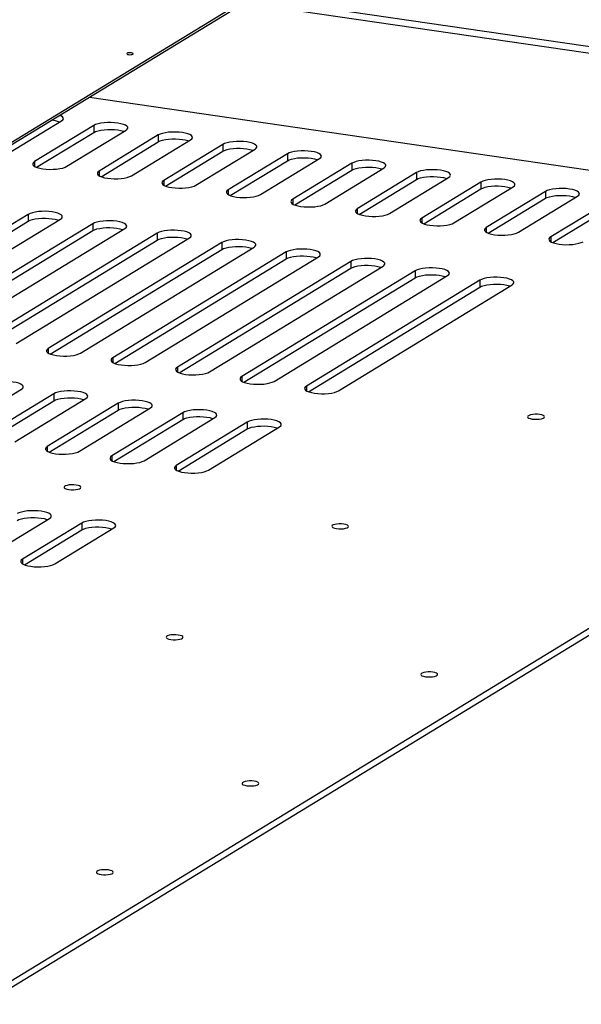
# Model space of a CAD drawing. Header units: millimetres. Extents: x 5 to 589, y 5 to 415.
# Tile 36 of 85: x 221 to 234, y 339 to 363. Entities that reach past the tile are written whole.
import ezdxf

# ---------------------------------------------------------------- set-up
doc = ezdxf.new("R2010")
doc.units = ezdxf.units.MM
doc.layers.add('TRAIT-FORT', color=4, linetype='Continuous', lineweight=25)

msp = doc.modelspace()

# ---------------------------------------------------------------- linework, layer by layer
at = {"layer": 'TRAIT-FORT', "color": 4, "linetype": 'Continuous', "lineweight": 25}
for p, q in [((219.643, 359.937), (254.968, 381.485)), ((219.643, 359.875), (254.968, 381.423)), ((241.528, 361.441), (225.941, 363.716)), ((241.748, 361.575), (226.16, 363.85)), ((222.205, 361.437), (237.793, 359.162)), ((219.64, 339.63), (254.964, 361.178)), ((219.64, 339.464), (254.964, 361.012)), ((220.096, 359.989), (221.528, 360.862)), ((222.31, 360.748), (220.877, 359.875)), ((221.659, 359.761), (223.091, 360.634)), ((222.31, 360.748), (222.31, 360.582)), ((220.925, 359.738), (222.31, 360.582)), ((223.872, 360.52), (222.44, 359.646)), ((223.221, 359.532), (224.653, 360.406)), ((223.872, 360.52), (223.872, 360.354)), ((222.488, 359.51), (223.872, 360.354)), ((225.434, 360.292), (224.002, 359.418)), ((224.05, 359.282), (225.434, 360.126)), ((224.784, 359.304), (226.216, 360.178)), ((225.434, 360.292), (225.434, 360.126)), ((226.997, 360.064), (225.565, 359.19)), ((225.613, 359.054), (226.997, 359.898)), ((226.346, 359.076), (227.778, 359.95)), ((226.997, 360.064), (226.997, 359.898)), ((220.877, 359.875), (220.877, 359.761)), ((222.44, 359.646), (222.44, 359.533)), ((228.559, 359.836), (227.127, 358.962)), ((227.175, 358.825), (228.559, 359.67)), ((227.908, 358.848), (229.341, 359.722)), ((228.559, 359.836), (228.559, 359.67)), ((224.002, 359.418), (224.002, 359.305)), ((230.122, 359.608), (228.69, 358.734)), ((228.738, 358.597), (230.122, 359.442)), ((229.471, 358.62), (230.903, 359.494)), ((230.122, 359.608), (230.122, 359.442)), ((225.565, 359.19), (225.565, 359.076)), ((231.684, 359.38), (230.252, 358.506)), ((230.3, 358.369), (231.684, 359.214)), ((231.033, 358.392), (232.465, 359.266)), ((231.684, 359.38), (231.684, 359.214)), ((227.127, 358.962), (227.127, 358.848)), ((233.247, 359.152), (231.815, 358.278)), ((231.862, 358.141), (233.247, 358.986)), ((232.596, 358.164), (234.028, 359.038)), ((233.247, 359.152), (233.247, 358.986)), ((228.69, 358.734), (228.69, 358.62)), ((234.809, 358.923), (233.377, 358.05)), ((233.425, 357.913), (234.809, 358.757)), ((220.721, 358.598), (216.521, 356.036)), ((217.302, 355.922), (221.503, 358.484)), ((220.721, 358.598), (220.721, 358.432)), ((230.252, 358.506), (230.252, 358.392)), ((216.569, 355.899), (220.721, 358.432)), ((222.284, 358.37), (218.083, 355.808)), ((218.864, 355.694), (223.065, 358.256)), ((222.284, 358.37), (222.284, 358.204)), ((231.815, 358.278), (231.815, 358.164)), ((218.131, 355.671), (222.284, 358.204)), ((223.846, 358.142), (219.646, 355.58)), ((219.694, 355.443), (223.846, 357.976)), ((220.427, 355.466), (224.628, 358.028)), ((223.846, 358.142), (223.846, 357.976)), ((233.377, 358.05), (233.377, 357.936)), ((225.409, 357.914), (221.208, 355.351)), ((221.256, 355.215), (225.409, 357.748)), ((221.989, 355.237), (226.19, 357.8)), ((225.409, 357.914), (225.409, 357.748)), ((226.971, 357.686), (222.771, 355.123)), ((222.818, 354.987), (226.971, 357.52)), ((223.552, 355.009), (227.752, 357.572)), ((226.971, 357.686), (226.971, 357.52)), ((228.534, 357.458), (224.333, 354.895)), ((224.381, 354.759), (228.534, 357.292)), ((225.114, 354.781), (229.315, 357.344)), ((228.534, 357.458), (228.534, 357.292)), ((230.096, 357.23), (225.895, 354.667)), ((225.943, 354.53), (230.096, 357.064)), ((226.677, 354.553), (230.877, 357.116)), ((230.096, 357.23), (230.096, 357.064)), ((231.659, 357.002), (227.458, 354.439)), ((227.506, 354.302), (231.659, 356.836)), ((228.239, 354.325), (232.44, 356.888)), ((231.659, 357.002), (231.659, 356.836)), ((221.208, 355.351), (221.208, 355.238)), ((222.771, 355.123), (222.77, 355.01)), ((224.333, 354.895), (224.333, 354.781)), ((225.895, 354.667), (225.895, 354.553)), ((227.458, 354.439), (227.458, 354.325)), ((218.839, 353.316), (220.557, 354.364)), ((221.338, 354.25), (219.62, 353.202)), ((221.338, 354.25), (221.338, 354.084)), ((219.668, 353.065), (221.338, 354.084)), ((220.401, 353.088), (222.12, 354.136)), ((222.901, 354.022), (221.182, 352.973)), ((222.901, 354.022), (222.901, 353.856)), ((221.23, 352.837), (222.901, 353.856)), ((221.964, 352.859), (223.682, 353.908)), ((224.463, 353.794), (222.745, 352.745)), ((223.526, 352.631), (225.245, 353.68)), ((224.463, 353.794), (224.463, 353.628)), ((222.793, 352.609), (224.463, 353.628)), ((226.026, 353.566), (224.307, 352.517)), ((225.089, 352.403), (226.807, 353.452)), ((226.026, 353.566), (226.026, 353.4)), ((224.355, 352.381), (226.026, 353.4)), ((221.182, 352.973), (221.182, 352.86)), ((222.745, 352.745), (222.745, 352.631)), ((224.307, 352.517), (224.307, 352.403)), ((219.803, 350.36), (221.235, 351.234)), ((222.016, 351.12), (220.584, 350.246)), ((222.016, 351.12), (222.016, 350.954)), ((220.632, 350.109), (222.016, 350.954)), ((221.365, 350.132), (222.797, 351.006)), ((220.584, 350.246), (220.584, 350.132))]:
    msp.add_line(p, q, dxfattribs=at)
at = {"layer": 'TRAIT-FORT', "color": 4, "linetype": 'Continuous', "lineweight": 25, "flags": 128}
for points in [[(223.222, 362.509), (223.193, 362.512), (223.163, 362.51), (223.136, 362.506), (223.118, 362.499), (223.11, 362.49), (223.114, 362.481), (223.129, 362.473), (223.154, 362.467), (223.183, 362.465), (223.214, 362.466), (223.24, 362.471), (223.258, 362.478), (223.266, 362.487), (223.262, 362.496), (223.247, 362.504), (223.222, 362.509)], [(221.528, 360.862), (221.558, 360.886), (221.572, 360.911), (221.569, 360.936), (221.549, 360.961), (221.513, 360.984), (221.484, 360.998)], [(223.091, 360.634), (223.121, 360.658), (223.134, 360.683), (223.131, 360.708), (223.111, 360.733), (223.076, 360.756), (223.026, 360.777), (222.964, 360.794), (222.891, 360.808), (222.811, 360.816), (222.727, 360.821), (222.642, 360.82), (222.559, 360.814), (222.481, 360.803), (222.412, 360.788), (222.354, 360.77), (222.31, 360.748)], [(222.31, 360.582), (222.354, 360.604), (222.412, 360.622), (222.481, 360.637), (222.559, 360.648), (222.642, 360.654), (222.727, 360.655), (222.811, 360.65), (222.891, 360.642), (222.964, 360.628), (223.026, 360.611), (223.043, 360.605)], [(224.653, 360.406), (224.683, 360.43), (224.697, 360.455), (224.693, 360.48), (224.674, 360.505), (224.638, 360.528), (224.589, 360.549), (224.526, 360.566), (224.454, 360.58), (224.374, 360.588), (224.29, 360.592), (224.204, 360.592), (224.121, 360.586), (224.044, 360.575), (223.975, 360.56), (223.917, 360.542), (223.872, 360.52)], [(223.872, 360.354), (223.917, 360.376), (223.975, 360.394), (224.044, 360.409), (224.121, 360.42), (224.204, 360.426), (224.29, 360.426), (224.374, 360.422), (224.454, 360.414), (224.526, 360.4), (224.588, 360.383), (224.605, 360.377)], [(226.216, 360.178), (226.245, 360.202), (226.259, 360.227), (226.256, 360.252), (226.236, 360.277), (226.201, 360.3), (226.151, 360.321), (226.089, 360.338), (226.016, 360.351), (225.936, 360.36), (225.852, 360.364), (225.767, 360.363), (225.684, 360.358), (225.606, 360.347), (225.537, 360.332), (225.479, 360.314), (225.434, 360.292)], [(225.434, 360.126), (225.479, 360.148), (225.537, 360.166), (225.606, 360.181), (225.684, 360.192), (225.767, 360.197), (225.852, 360.198), (225.936, 360.194), (226.016, 360.185), (226.089, 360.172), (226.151, 360.155), (226.168, 360.149)], [(227.778, 359.95), (227.808, 359.974), (227.821, 359.999), (227.818, 360.024), (227.799, 360.049), (227.763, 360.072), (227.713, 360.093), (227.651, 360.11), (227.578, 360.123), (227.499, 360.132), (227.414, 360.136), (227.329, 360.135), (227.246, 360.13), (227.169, 360.119), (227.1, 360.104), (227.042, 360.086), (226.997, 360.064)], [(226.997, 359.898), (227.042, 359.92), (227.1, 359.938), (227.169, 359.953), (227.246, 359.964), (227.329, 359.969), (227.414, 359.97), (227.499, 359.966), (227.578, 359.957), (227.651, 359.944), (227.713, 359.927), (227.73, 359.921)], [(229.341, 359.722), (229.37, 359.746), (229.384, 359.771), (229.381, 359.796), (229.361, 359.821), (229.326, 359.844), (229.276, 359.865), (229.213, 359.882), (229.141, 359.895), (229.061, 359.904), (228.977, 359.908), (228.892, 359.907), (228.809, 359.901), (228.731, 359.891), (228.662, 359.876), (228.604, 359.857), (228.559, 359.836)], [(220.877, 359.875), (220.848, 359.851), (220.834, 359.826), (220.837, 359.8), (220.857, 359.776), (220.892, 359.752), (220.942, 359.732), (221.005, 359.714), (221.077, 359.701), (221.157, 359.692), (221.241, 359.688), (221.326, 359.689), (221.409, 359.695), (221.487, 359.705), (221.556, 359.72), (221.614, 359.739), (221.659, 359.761)], [(222.44, 359.646), (222.41, 359.623), (222.397, 359.598), (222.4, 359.572), (222.419, 359.547), (222.455, 359.524), (222.505, 359.504), (222.567, 359.486), (222.64, 359.473), (222.719, 359.464), (222.804, 359.46), (222.889, 359.461), (222.972, 359.467), (223.049, 359.477), (223.118, 359.492), (223.176, 359.511), (223.221, 359.532)], [(228.559, 359.67), (228.604, 359.691), (228.662, 359.71), (228.731, 359.725), (228.809, 359.735), (228.892, 359.741), (228.977, 359.742), (229.061, 359.738), (229.141, 359.729), (229.213, 359.716), (229.276, 359.699), (229.293, 359.693)], [(230.903, 359.494), (230.933, 359.518), (230.946, 359.543), (230.943, 359.568), (230.924, 359.593), (230.888, 359.616), (230.838, 359.636), (230.776, 359.654), (230.703, 359.667), (230.623, 359.676), (230.539, 359.68), (230.454, 359.679), (230.371, 359.673), (230.294, 359.663), (230.225, 359.648), (230.167, 359.629), (230.122, 359.608)], [(224.002, 359.418), (223.973, 359.395), (223.959, 359.369), (223.962, 359.344), (223.982, 359.319), (224.017, 359.296), (224.067, 359.276), (224.13, 359.258), (224.202, 359.245), (224.282, 359.236), (224.366, 359.232), (224.451, 359.233), (224.534, 359.239), (224.612, 359.249), (224.681, 359.264), (224.739, 359.283), (224.784, 359.304)], [(230.122, 359.442), (230.167, 359.463), (230.225, 359.482), (230.294, 359.497), (230.371, 359.507), (230.454, 359.513), (230.539, 359.514), (230.623, 359.51), (230.703, 359.501), (230.776, 359.488), (230.838, 359.471), (230.855, 359.464)], [(232.465, 359.266), (232.495, 359.289), (232.509, 359.315), (232.506, 359.34), (232.486, 359.365), (232.451, 359.388), (232.401, 359.408), (232.338, 359.426), (232.266, 359.439), (232.186, 359.448), (232.102, 359.452), (232.017, 359.451), (231.934, 359.445), (231.856, 359.435), (231.787, 359.42), (231.729, 359.401), (231.684, 359.38)], [(225.565, 359.19), (225.535, 359.167), (225.521, 359.141), (225.525, 359.116), (225.544, 359.091), (225.58, 359.068), (225.63, 359.048), (225.692, 359.03), (225.764, 359.017), (225.844, 359.008), (225.929, 359.004), (226.014, 359.005), (226.097, 359.011), (226.174, 359.021), (226.243, 359.036), (226.301, 359.055), (226.346, 359.076)], [(231.684, 359.214), (231.729, 359.235), (231.787, 359.254), (231.856, 359.269), (231.934, 359.279), (232.017, 359.285), (232.102, 359.286), (232.186, 359.282), (232.266, 359.273), (232.338, 359.26), (232.401, 359.242), (232.418, 359.236)], [(234.028, 359.038), (234.058, 359.061), (234.071, 359.086), (234.068, 359.112), (234.049, 359.137), (234.013, 359.16), (233.963, 359.18), (233.901, 359.198), (233.828, 359.211), (233.748, 359.22), (233.664, 359.224), (233.579, 359.223), (233.496, 359.217), (233.419, 359.207), (233.349, 359.192), (233.291, 359.173), (233.247, 359.152)], [(227.127, 358.962), (227.098, 358.938), (227.084, 358.913), (227.087, 358.888), (227.107, 358.863), (227.142, 358.84), (227.192, 358.819), (227.254, 358.802), (227.327, 358.789), (227.407, 358.78), (227.491, 358.776), (227.576, 358.777), (227.659, 358.783), (227.737, 358.793), (227.806, 358.808), (227.864, 358.827), (227.908, 358.848)], [(233.247, 358.986), (233.291, 359.007), (233.349, 359.026), (233.419, 359.041), (233.496, 359.051), (233.579, 359.057), (233.664, 359.058), (233.748, 359.054), (233.828, 359.045), (233.901, 359.032), (233.963, 359.014), (233.98, 359.008)], [(228.69, 358.734), (228.66, 358.71), (228.646, 358.685), (228.649, 358.66), (228.669, 358.635), (228.705, 358.612), (228.754, 358.591), (228.817, 358.574), (228.889, 358.561), (228.969, 358.552), (229.053, 358.548), (229.139, 358.549), (229.222, 358.554), (229.299, 358.565), (229.368, 358.58), (229.426, 358.598), (229.471, 358.62)], [(221.503, 358.484), (221.532, 358.508), (221.546, 358.533), (221.543, 358.558), (221.523, 358.583), (221.488, 358.606), (221.438, 358.627), (221.376, 358.644), (221.303, 358.658), (221.223, 358.667), (221.139, 358.671), (221.054, 358.67), (220.971, 358.664), (220.893, 358.653), (220.824, 358.638), (220.766, 358.62), (220.721, 358.598)], [(220.721, 358.432), (220.766, 358.454), (220.824, 358.472), (220.893, 358.487), (220.971, 358.498), (221.054, 358.504), (221.139, 358.505), (221.223, 358.501), (221.303, 358.492), (221.376, 358.478), (221.438, 358.461), (221.455, 358.455)], [(230.252, 358.506), (230.222, 358.482), (230.209, 358.457), (230.212, 358.432), (230.232, 358.407), (230.267, 358.384), (230.317, 358.363), (230.379, 358.346), (230.452, 358.333), (230.532, 358.324), (230.616, 358.32), (230.701, 358.321), (230.784, 358.326), (230.861, 358.337), (230.931, 358.352), (230.989, 358.37), (231.033, 358.392)], [(223.065, 358.256), (223.095, 358.28), (223.108, 358.305), (223.105, 358.33), (223.086, 358.355), (223.05, 358.378), (223, 358.399), (222.938, 358.416), (222.865, 358.43), (222.786, 358.438), (222.701, 358.443), (222.616, 358.442), (222.533, 358.436), (222.456, 358.425), (222.387, 358.41), (222.329, 358.392), (222.284, 358.37)], [(222.284, 358.204), (222.329, 358.226), (222.387, 358.244), (222.456, 358.259), (222.533, 358.27), (222.616, 358.276), (222.701, 358.277), (222.786, 358.272), (222.865, 358.264), (222.938, 358.25), (223, 358.233), (223.017, 358.227)], [(224.628, 358.028), (224.657, 358.052), (224.671, 358.077), (224.668, 358.102), (224.648, 358.127), (224.613, 358.15), (224.563, 358.171), (224.5, 358.188), (224.428, 358.201), (224.348, 358.21), (224.264, 358.214), (224.179, 358.214), (224.096, 358.208), (224.018, 358.197), (223.949, 358.182), (223.891, 358.164), (223.846, 358.142)], [(231.815, 358.278), (231.785, 358.254), (231.771, 358.229), (231.774, 358.204), (231.794, 358.179), (231.829, 358.156), (231.879, 358.135), (231.942, 358.118), (232.014, 358.104), (232.094, 358.096), (232.178, 358.092), (232.263, 358.092), (232.346, 358.098), (232.424, 358.109), (232.493, 358.124), (232.551, 358.142), (232.596, 358.164)], [(223.846, 357.976), (223.891, 357.998), (223.949, 358.016), (224.018, 358.031), (224.096, 358.042), (224.179, 358.048), (224.264, 358.048), (224.348, 358.044), (224.428, 358.035), (224.5, 358.022), (224.563, 358.005), (224.58, 357.999)], [(226.19, 357.8), (226.22, 357.824), (226.233, 357.849), (226.23, 357.874), (226.211, 357.899), (226.175, 357.922), (226.125, 357.943), (226.063, 357.96), (225.99, 357.973), (225.91, 357.982), (225.826, 357.986), (225.741, 357.985), (225.658, 357.98), (225.581, 357.969), (225.512, 357.954), (225.454, 357.936), (225.409, 357.914)], [(233.377, 358.05), (233.347, 358.026), (233.334, 358.001), (233.337, 357.976), (233.356, 357.951), (233.392, 357.928), (233.442, 357.907), (233.504, 357.89), (233.577, 357.876), (233.657, 357.868), (233.741, 357.863), (233.826, 357.864), (233.909, 357.87), (233.986, 357.881), (234.055, 357.896), (234.114, 357.914), (234.158, 357.936)], [(225.409, 357.748), (225.454, 357.77), (225.512, 357.788), (225.581, 357.803), (225.658, 357.814), (225.741, 357.819), (225.826, 357.82), (225.91, 357.816), (225.99, 357.807), (226.063, 357.794), (226.125, 357.777), (226.142, 357.771)], [(227.752, 357.572), (227.782, 357.596), (227.796, 357.621), (227.793, 357.646), (227.773, 357.671), (227.738, 357.694), (227.688, 357.715), (227.625, 357.732), (227.553, 357.745), (227.473, 357.754), (227.389, 357.758), (227.304, 357.757), (227.221, 357.752), (227.143, 357.741), (227.074, 357.726), (227.016, 357.708), (226.971, 357.686)], [(226.971, 357.52), (227.016, 357.542), (227.074, 357.56), (227.143, 357.575), (227.221, 357.586), (227.304, 357.591), (227.389, 357.592), (227.473, 357.588), (227.553, 357.579), (227.625, 357.566), (227.688, 357.549), (227.705, 357.543)], [(229.315, 357.344), (229.345, 357.368), (229.358, 357.393), (229.355, 357.418), (229.336, 357.443), (229.3, 357.466), (229.25, 357.487), (229.188, 357.504), (229.115, 357.517), (229.035, 357.526), (228.951, 357.53), (228.866, 357.529), (228.783, 357.523), (228.706, 357.513), (228.636, 357.498), (228.578, 357.479), (228.534, 357.458)], [(228.534, 357.292), (228.578, 357.313), (228.636, 357.332), (228.706, 357.347), (228.783, 357.357), (228.866, 357.363), (228.951, 357.364), (229.035, 357.36), (229.115, 357.351), (229.188, 357.338), (229.25, 357.321), (229.267, 357.315)], [(230.877, 357.116), (230.907, 357.139), (230.921, 357.165), (230.918, 357.19), (230.898, 357.215), (230.863, 357.238), (230.813, 357.258), (230.75, 357.276), (230.678, 357.289), (230.598, 357.298), (230.514, 357.302), (230.428, 357.301), (230.346, 357.295), (230.268, 357.285), (230.199, 357.27), (230.141, 357.251), (230.096, 357.23)], [(230.096, 357.064), (230.141, 357.085), (230.199, 357.104), (230.268, 357.119), (230.346, 357.129), (230.428, 357.135), (230.514, 357.136), (230.598, 357.132), (230.678, 357.123), (230.75, 357.11), (230.813, 357.092), (230.829, 357.086)], [(232.44, 356.888), (232.47, 356.911), (232.483, 356.937), (232.48, 356.962), (232.46, 356.987), (232.425, 357.01), (232.375, 357.03), (232.313, 357.048), (232.24, 357.061), (232.16, 357.07), (232.076, 357.074), (231.991, 357.073), (231.908, 357.067), (231.83, 357.057), (231.761, 357.042), (231.703, 357.023), (231.659, 357.002)], [(231.659, 356.836), (231.703, 356.857), (231.761, 356.876), (231.83, 356.891), (231.908, 356.901), (231.991, 356.907), (232.076, 356.908), (232.16, 356.904), (232.24, 356.895), (232.313, 356.882), (232.375, 356.864), (232.392, 356.858)], [(221.208, 355.351), (221.178, 355.328), (221.165, 355.303), (221.168, 355.277), (221.187, 355.252), (221.223, 355.229), (221.273, 355.209), (221.335, 355.191), (221.408, 355.178), (221.488, 355.169), (221.572, 355.165), (221.657, 355.166), (221.74, 355.172), (221.817, 355.182), (221.886, 355.197), (221.945, 355.216), (221.989, 355.237)], [(222.771, 355.123), (222.741, 355.1), (222.727, 355.074), (222.73, 355.049), (222.75, 355.024), (222.785, 355.001), (222.835, 354.981), (222.898, 354.963), (222.97, 354.95), (223.05, 354.941), (223.134, 354.937), (223.219, 354.938), (223.302, 354.944), (223.38, 354.954), (223.449, 354.969), (223.507, 354.988), (223.552, 355.009)], [(224.333, 354.895), (224.303, 354.871), (224.29, 354.846), (224.293, 354.821), (224.312, 354.796), (224.348, 354.773), (224.398, 354.753), (224.46, 354.735), (224.533, 354.722), (224.613, 354.713), (224.697, 354.709), (224.782, 354.71), (224.865, 354.716), (224.942, 354.726), (225.011, 354.741), (225.069, 354.76), (225.114, 354.781)], [(225.895, 354.667), (225.866, 354.643), (225.852, 354.618), (225.855, 354.593), (225.875, 354.568), (225.91, 354.545), (225.96, 354.524), (226.023, 354.507), (226.095, 354.494), (226.175, 354.485), (226.259, 354.481), (226.344, 354.482), (226.427, 354.488), (226.505, 354.498), (226.574, 354.513), (226.632, 354.532), (226.677, 354.553)], [(220.557, 354.364), (220.587, 354.388), (220.601, 354.413), (220.597, 354.438), (220.578, 354.463), (220.542, 354.486), (220.493, 354.507), (220.43, 354.524), (220.358, 354.537), (220.278, 354.546), (220.194, 354.55), (220.108, 354.549), (220.025, 354.544), (219.948, 354.533), (219.879, 354.518), (219.821, 354.5), (219.776, 354.478)], [(227.458, 354.439), (227.428, 354.415), (227.415, 354.39), (227.418, 354.365), (227.437, 354.34), (227.473, 354.317), (227.523, 354.296), (227.585, 354.279), (227.658, 354.266), (227.737, 354.257), (227.822, 354.253), (227.907, 354.254), (227.99, 354.259), (228.067, 354.27), (228.136, 354.285), (228.194, 354.303), (228.239, 354.325)], [(222.12, 354.136), (222.149, 354.16), (222.163, 354.185), (222.16, 354.21), (222.14, 354.235), (222.105, 354.258), (222.055, 354.279), (221.993, 354.296), (221.92, 354.309), (221.84, 354.318), (221.756, 354.322), (221.671, 354.321), (221.588, 354.315), (221.51, 354.305), (221.441, 354.29), (221.383, 354.271), (221.338, 354.25)], [(221.338, 354.084), (221.383, 354.105), (221.441, 354.124), (221.51, 354.139), (221.588, 354.149), (221.671, 354.155), (221.756, 354.156), (221.84, 354.152), (221.92, 354.143), (221.993, 354.13), (222.055, 354.113), (222.072, 354.107)], [(223.682, 353.908), (223.712, 353.932), (223.725, 353.957), (223.722, 353.982), (223.703, 354.007), (223.667, 354.03), (223.617, 354.051), (223.555, 354.068), (223.482, 354.081), (223.403, 354.09), (223.318, 354.094), (223.233, 354.093), (223.15, 354.087), (223.073, 354.077), (223.004, 354.062), (222.946, 354.043), (222.901, 354.022)], [(222.901, 353.856), (222.946, 353.877), (223.004, 353.896), (223.073, 353.911), (223.15, 353.921), (223.233, 353.927), (223.318, 353.928), (223.403, 353.924), (223.482, 353.915), (223.555, 353.902), (223.617, 353.885), (223.634, 353.878)], [(225.245, 353.68), (225.274, 353.703), (225.288, 353.729), (225.285, 353.754), (225.265, 353.779), (225.23, 353.802), (225.18, 353.822), (225.117, 353.84), (225.045, 353.853), (224.965, 353.862), (224.881, 353.866), (224.796, 353.865), (224.713, 353.859), (224.635, 353.849), (224.566, 353.834), (224.508, 353.815), (224.463, 353.794)], [(224.463, 353.628), (224.508, 353.649), (224.566, 353.668), (224.635, 353.683), (224.713, 353.693), (224.796, 353.699), (224.881, 353.7), (224.965, 353.696), (225.045, 353.687), (225.117, 353.674), (225.18, 353.656), (225.197, 353.65)], [(233.11, 353.749), (233.054, 353.754), (232.996, 353.755), (232.94, 353.75), (232.89, 353.742), (232.851, 353.729), (232.825, 353.713), (232.816, 353.696), (232.822, 353.679), (232.845, 353.663), (232.882, 353.649), (232.93, 353.64), (232.986, 353.634), (233.044, 353.634), (233.1, 353.638), (233.15, 353.647), (233.189, 353.66), (233.214, 353.676), (233.224, 353.693), (233.217, 353.71), (233.195, 353.726), (233.158, 353.739), (233.11, 353.749)], [(226.807, 353.452), (226.837, 353.475), (226.85, 353.5), (226.847, 353.526), (226.828, 353.551), (226.792, 353.574), (226.742, 353.594), (226.68, 353.612), (226.607, 353.625), (226.527, 353.634), (226.443, 353.638), (226.358, 353.637), (226.275, 353.631), (226.198, 353.621), (226.129, 353.606), (226.071, 353.587), (226.026, 353.566)], [(226.026, 353.4), (226.071, 353.421), (226.129, 353.44), (226.198, 353.455), (226.275, 353.465), (226.358, 353.471), (226.443, 353.472), (226.527, 353.468), (226.607, 353.459), (226.68, 353.446), (226.742, 353.428), (226.759, 353.422)], [(221.182, 352.973), (221.153, 352.95), (221.139, 352.925), (221.142, 352.899), (221.162, 352.874), (221.197, 352.851), (221.247, 352.831), (221.31, 352.813), (221.382, 352.8), (221.462, 352.791), (221.546, 352.787), (221.631, 352.788), (221.714, 352.794), (221.792, 352.804), (221.861, 352.819), (221.919, 352.838), (221.964, 352.859)], [(222.745, 352.745), (222.715, 352.722), (222.702, 352.696), (222.705, 352.671), (222.724, 352.646), (222.76, 352.623), (222.81, 352.603), (222.872, 352.585), (222.945, 352.572), (223.024, 352.563), (223.109, 352.559), (223.194, 352.56), (223.277, 352.566), (223.354, 352.576), (223.423, 352.591), (223.481, 352.61), (223.526, 352.631)], [(224.307, 352.517), (224.278, 352.493), (224.264, 352.468), (224.267, 352.443), (224.287, 352.418), (224.322, 352.395), (224.372, 352.374), (224.434, 352.357), (224.507, 352.344), (224.587, 352.335), (224.671, 352.331), (224.756, 352.332), (224.839, 352.338), (224.917, 352.348), (224.986, 352.363), (225.044, 352.382), (225.089, 352.403)], [(221.882, 352.041), (221.827, 352.047), (221.768, 352.047), (221.712, 352.043), (221.662, 352.034), (221.623, 352.021), (221.598, 352.005), (221.588, 351.988), (221.595, 351.971), (221.617, 351.955), (221.654, 351.942), (221.702, 351.932), (221.758, 351.927), (221.816, 351.926), (221.872, 351.931), (221.922, 351.94), (221.961, 351.952), (221.987, 351.968), (221.996, 351.985), (221.99, 352.002), (221.967, 352.018), (221.93, 352.032), (221.882, 352.041)], [(221.235, 351.234), (221.265, 351.257), (221.278, 351.283), (221.275, 351.308), (221.255, 351.333), (221.22, 351.356), (221.17, 351.376), (221.108, 351.394), (221.035, 351.407), (220.955, 351.416), (220.871, 351.42), (220.786, 351.419), (220.703, 351.413), (220.625, 351.403), (220.556, 351.388), (220.498, 351.369), (220.454, 351.348)], [(220.454, 351.182), (220.498, 351.203), (220.556, 351.222), (220.625, 351.237), (220.703, 351.247), (220.786, 351.253), (220.871, 351.254), (220.955, 351.25), (221.035, 351.241), (221.108, 351.228), (221.17, 351.21), (221.187, 351.204)], [(222.797, 351.006), (222.827, 351.029), (222.841, 351.054), (222.837, 351.08), (222.818, 351.105), (222.782, 351.128), (222.732, 351.148), (222.67, 351.166), (222.598, 351.179), (222.518, 351.188), (222.434, 351.192), (222.348, 351.191), (222.265, 351.185), (222.188, 351.175), (222.119, 351.16), (222.061, 351.141), (222.016, 351.12)], [(228.366, 351.095), (228.31, 351.1), (228.252, 351.101), (228.196, 351.096), (228.146, 351.087), (228.107, 351.075), (228.082, 351.059), (228.072, 351.042), (228.079, 351.025), (228.101, 351.009), (228.138, 350.995), (228.186, 350.985), (228.242, 350.98), (228.3, 350.98), (228.356, 350.984), (228.406, 350.993), (228.445, 351.006), (228.471, 351.021), (228.48, 351.039), (228.474, 351.056), (228.451, 351.072), (228.414, 351.085), (228.366, 351.095)], [(222.016, 350.954), (222.061, 350.975), (222.119, 350.994), (222.188, 351.009), (222.265, 351.019), (222.348, 351.025), (222.434, 351.026), (222.518, 351.022), (222.598, 351.013), (222.67, 351), (222.732, 350.982), (222.749, 350.976)], [(220.584, 350.246), (220.554, 350.222), (220.541, 350.197), (220.544, 350.172), (220.563, 350.147), (220.599, 350.124), (220.649, 350.103), (220.711, 350.086), (220.784, 350.073), (220.863, 350.064), (220.948, 350.06), (221.033, 350.06), (221.116, 350.066), (221.193, 350.077), (221.262, 350.092), (221.32, 350.11), (221.365, 350.132)], [(224.355, 348.409), (224.3, 348.414), (224.241, 348.414), (224.185, 348.41), (224.136, 348.401), (224.096, 348.388), (224.071, 348.373), (224.061, 348.356), (224.068, 348.338), (224.09, 348.322), (224.127, 348.309), (224.175, 348.299), (224.231, 348.294), (224.289, 348.293), (224.345, 348.298), (224.395, 348.307), (224.434, 348.32), (224.46, 348.335), (224.469, 348.352), (224.463, 348.37), (224.44, 348.386), (224.403, 348.399), (224.355, 348.409)], [(230.522, 347.508), (230.467, 347.514), (230.408, 347.514), (230.352, 347.51), (230.302, 347.501), (230.263, 347.488), (230.238, 347.472), (230.228, 347.455), (230.235, 347.438), (230.257, 347.422), (230.294, 347.409), (230.342, 347.399), (230.398, 347.394), (230.456, 347.393), (230.512, 347.398), (230.562, 347.407), (230.601, 347.419), (230.627, 347.435), (230.636, 347.452), (230.63, 347.469), (230.607, 347.485), (230.57, 347.499), (230.522, 347.508)], [(226.194, 344.868), (226.139, 344.874), (226.081, 344.874), (226.024, 344.87), (225.975, 344.861), (225.936, 344.848), (225.91, 344.832), (225.9, 344.815), (225.907, 344.798), (225.93, 344.782), (225.967, 344.769), (226.015, 344.759), (226.07, 344.754), (226.128, 344.753), (226.184, 344.758), (226.234, 344.767), (226.273, 344.779), (226.299, 344.795), (226.309, 344.812), (226.302, 344.829), (226.279, 344.845), (226.242, 344.859), (226.194, 344.868)], [(222.667, 342.717), (222.611, 342.722), (222.553, 342.722), (222.497, 342.718), (222.447, 342.709), (222.408, 342.696), (222.382, 342.681), (222.373, 342.663), (222.379, 342.646), (222.402, 342.63), (222.439, 342.617), (222.487, 342.607), (222.542, 342.602), (222.601, 342.601), (222.657, 342.606), (222.707, 342.615), (222.746, 342.628), (222.771, 342.643), (222.781, 342.66), (222.774, 342.677), (222.752, 342.693), (222.715, 342.707), (222.667, 342.717)]]:
    msp.add_lwpolyline(points, dxfattribs=at)
at = {"layer": 'TRAIT-FORT', "color": 4, "linetype": 'Continuous', "lineweight": 25}
msp.add_arc((221.216, 360.082), 0.797, 70.5831, 85.1006, dxfattribs=at)

doc.saveas('drawing.dxf')
